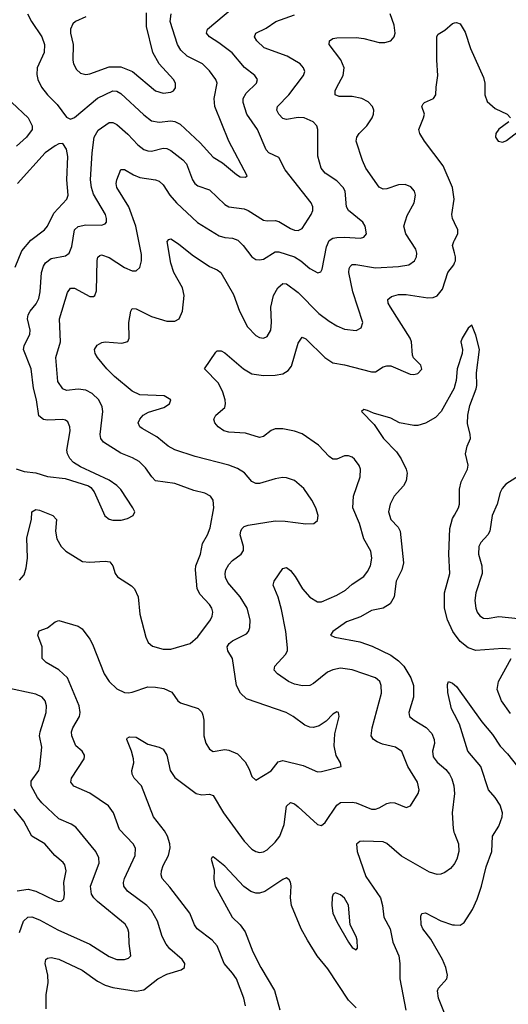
# Model space of a CAD drawing. Header units: inches. Extents: x 990586 to 1117858, y 769490 to 892071.
# Tile 35 of 248: x 1027747 to 1030279, y 853059 to 858159. Entities that reach past the tile are written whole.
import ezdxf

# ---------------------------------------------------------------- set-up
doc = ezdxf.new("R2010")
doc.units = ezdxf.units.IN
doc.header["$MEASUREMENT"] = 0
doc.layers.add('B0825', color=7, linetype='Continuous')
doc.layers.add('B0835', color=7, linetype='Continuous')

msp = doc.modelspace()

# ---------------------------------------------------------------- linework, layer by layer
at = {"layer": 'B0825', "color": 6}
for points, elevation in [([(1027727.8, 855832.2), (1027770, 855819.5), (1027830, 855811.9), (1027890, 855792.8), (1027982, 855782), (1028104, 855744), (1028116.1, 855736.1), (1028133, 855713), (1028188.3, 855588.3), (1028210, 855571.2), (1028230, 855566.5), (1028272.9, 855567.1), (1028304.9, 855575.1), (1028333.9, 855590), (1028343.4, 855610), (1028333.8, 855630), (1028270, 855724.7), (1028250, 855746.1), (1028210, 855773), (1028062.4, 855842.4), (1028025.8, 855865.8), (1028006.6, 855886.6), (1027994.7, 855910), (1027990.5, 855930), (1028008, 856030), (1028006.6, 856050), (1027996.4, 856076.4), (1027984.9, 856084.9), (1027970, 856088.4), (1027890, 856084.7), (1027870, 856087.9), (1027846.5, 856106.5), (1027833, 856190), (1027818.1, 856250), (1027806.5, 856350), (1027767.1, 856450), (1027769.8, 856470), (1027799.5, 856530), (1027800.6, 856550), (1027788, 856610), (1027790, 856630), (1027800.5, 856650), (1027832.2, 856687.8), (1027845.1, 856714.9), (1027853.4, 856750), (1027859.8, 856850), (1027870, 856882.3), (1027880.9, 856899.1), (1027910, 856922), (1027984, 856936), (1028003.7, 856950), (1028016.1, 856983.9), (1028030, 857070), (1028050, 857088.6), (1028090, 857096.4), (1028170, 857095.4), (1028190, 857101.4), (1028196.9, 857110), (1028196.8, 857130), (1028190.6, 857150), (1028130, 857255.4), (1028118.5, 857290), (1028113.6, 857330), (1028121.5, 857470), (1028133, 857550), (1028153.9, 857586.1), (1028210, 857625.7), (1028230, 857627.2), (1028250, 857616), (1028306.7, 857566.7), (1028359.4, 857510), (1028390, 857486.7), (1028410, 857479.2), (1028430, 857478.3), (1028490, 857494.4), (1028510, 857492.2), (1028530, 857480.7), (1028592.3, 857432.3), (1028611.6, 857411.6), (1028641.5, 857330), (1028654.9, 857310), (1028670, 857297.6), (1028730, 857277.3), (1028810, 857202.2), (1028830, 857189.5), (1028910, 857179.7), (1028931.2, 857171.2), (1029010, 857121.1), (1029030, 857116.8), (1029070, 857118.3), (1029090, 857113.1), (1029150, 857076.8), (1029171, 857069), (1029190, 857067.6), (1029210, 857077.2), (1029257.9, 857150), (1029265, 857170), (1029265.2, 857190), (1029257.1, 857210), (1029122, 857382), (1029090, 857444.8), (1029038, 857470), (1029024.6, 857484.6), (1028978.6, 857590), (1028923.8, 857670), (1028904.9, 857730), (1028905.1, 857750), (1028921.1, 857778.9), (1028973.8, 857830), (1028979.5, 857850), (1028965.5, 857870), (1028911, 857911), (1028847, 857987), (1028779.3, 858039.3), (1028730.7, 858070), (1028714.7, 858090), (1028719.9, 858110), (1028850, 858219.3)], 2800), ([(1027745, 855255), (1027770, 855283), (1027780.9, 855319.1), (1027786.9, 855370), (1027784.5, 855475.5), (1027808, 855570), (1027809.5, 855610.5), (1027830, 855621.6), (1027850, 855618.6), (1027918.3, 855590), (1027938.1, 855570), (1027932.1, 855510), (1027939.8, 855470), (1027961.2, 855430), (1027985.3, 855405.3), (1028072.6, 855352.6), (1028109, 855349), (1028190, 855354.9), (1028214.2, 855350), (1028229.4, 855330), (1028240.7, 855290), (1028252.8, 855272.8), (1028325.6, 855225.6), (1028341.1, 855210), (1028361.1, 855170), (1028370, 855080.2), (1028400.3, 854960.3), (1028413.2, 854933.2), (1028434.5, 854914.5), (1028490, 854898.4), (1028530, 854897.7), (1028630, 854928.5), (1028670, 854961.7), (1028735.3, 855050), (1028744.6, 855070), (1028747.5, 855090), (1028742.5, 855110), (1028730.6, 855130), (1028682, 855182), (1028666, 855210), (1028657.4, 855310), (1028659.2, 855330), (1028682.9, 855390), (1028693.5, 855446.5), (1028720.4, 855490), (1028733.1, 855526.9), (1028752.5, 855630), (1028749.3, 855670), (1028735.6, 855690), (1028706.7, 855706.7), (1028650, 855720.1), (1028550, 855755.8), (1028450.9, 855770.9), (1028430.8, 855790.8), (1028398.1, 855838.1), (1028365.8, 855870), (1028331.4, 855890), (1028270, 855914.2), (1028180.5, 855970), (1028167.8, 855990), (1028164, 856010), (1028177.9, 856130), (1028173.8, 856153.8), (1028156.5, 856190), (1028123, 856223), (1028090, 856240.7), (1028050, 856245.1), (1027990, 856238.7), (1027970, 856246.9), (1027944.9, 856284.9), (1027933.5, 856410), (1027957.7, 856490), (1027953.3, 856610), (1027993.8, 856746.2), (1028010, 856769.1), (1028030, 856768.9), (1028110, 856724.9), (1028130, 856724.4), (1028136, 856730), (1028145, 856755), (1028147.9, 856912.1), (1028151.5, 856928.5), (1028162.1, 856937.9), (1028170, 856940.6), (1028210, 856926.4), (1028290, 856876), (1028330, 856858), (1028350, 856857.3), (1028370, 856875.7), (1028378.6, 856910), (1028378.1, 856941.9), (1028348.4, 857090), (1028312, 857190), (1028249.5, 857290.5), (1028246, 857310), (1028249.6, 857330), (1028270, 857382.2), (1028290, 857382.3), (1028335.7, 857355.7), (1028370, 857341.9), (1028449.9, 857329.9), (1028470, 857322.7), (1028490, 857304.1), (1028525.4, 857250), (1028559.4, 857210), (1028667.9, 857107.9), (1028780, 857040), (1028810, 857031.1), (1028850, 857027.6), (1028877, 857017), (1028905.5, 856990), (1028949.8, 856929.8), (1028970, 856916.9), (1028990, 856914.6), (1029010, 856919.1), (1029070, 856956.3), (1029090, 856957.2), (1029170.9, 856930), (1029203, 856910), (1029250, 856870), (1029291.5, 856848.5), (1029307, 856853), (1029313.8, 856866.2), (1029337.2, 856982.8), (1029350, 857015.7), (1029370, 857027.9), (1029390, 857030.3), (1029430, 857033), (1029512.2, 857027.8), (1029530, 857032.1), (1029544.8, 857050), (1029537.6, 857090), (1029525.7, 857110), (1029450, 857170.3), (1029440.7, 857190), (1029433.3, 857270), (1029422.5, 857290), (1029390, 857323.5), (1029330, 857363.9), (1029308.6, 857390), (1029291.4, 857451.4), (1029291.2, 857590), (1029285.8, 857610), (1029266.8, 857630), (1029220.6, 857650), (1029190, 857652.6), (1029130, 857641.6), (1029110, 857647.8), (1029089, 857670), (1029080, 857690), (1029083.6, 857710), (1029140.7, 857770), (1029218, 857870), (1029223.9, 857890), (1029218.2, 857910), (1029199.4, 857930), (1029133.5, 857970), (1029013.3, 858013.3), (1028975, 858050), (1028963.2, 858070), (1028969.9, 858090), (1029024, 858116), (1029074.8, 858150), (1029170, 858184)], 2700), ([(1027787.6, 858190), (1027808.7, 858150), (1027861.8, 858070), (1027875.6, 858030), (1027873.3, 857990), (1027838.1, 857910), (1027835.4, 857875.4), (1027840.3, 857850), (1027859.7, 857810), (1027890, 857769.3), (1027940.1, 857720.1), (1027990, 857653.9), (1028010, 857644.6), (1028030, 857652.5), (1028150, 857753.2), (1028230, 857791), (1028250, 857789), (1028270, 857776.5), (1028390, 857665.5), (1028430, 857635.5), (1028468.9, 857628.9), (1028530, 857635.6), (1028550, 857631.9), (1028577.7, 857617.7), (1028681.3, 857521.3), (1028750, 857447.8), (1028797.8, 857417.8), (1028870, 857356.7), (1028890, 857345.1), (1028917.1, 857342.9), (1028925.6, 857350), (1028831.2, 857530), (1028758.4, 857710), (1028754.7, 857750), (1028770.4, 857830), (1028762.9, 857850), (1028730, 857894.6), (1028694.9, 857930), (1028615.3, 857970), (1028581.3, 858001.3), (1028563.9, 858030), (1028526.6, 858150), (1028532.3, 858190)], 2900), ([(1027884.1, 853035.9), (1027884.4, 853110), (1027894.2, 853170), (1027892, 853210), (1027878.6, 853270), (1027882.5, 853290), (1027890, 853298.4), (1027910, 853301.3), (1027950, 853291.6), (1028070, 853236), (1028150, 853177.9), (1028190, 853158.4), (1028230, 853145.3), (1028350, 853127.3), (1028390, 853134.1), (1028462.7, 853190), (1028510, 853214), (1028582.8, 853237.2), (1028600.8, 853250), (1028601.9, 853270), (1028589.3, 853290), (1028525.3, 853345.3), (1028505.4, 853370), (1028484.8, 853410), (1028460.7, 853490), (1028430, 853544.2), (1028405.7, 853570), (1028304.7, 853644.7), (1028286.5, 853670), (1028284.8, 853690), (1028290.5, 853710), (1028345.1, 853830), (1028346.6, 853866.6), (1028334.2, 853890), (1028264.2, 853964.2), (1028233.3, 854050), (1028207, 854087), (1028110, 854151.6), (1028027.8, 854187.8), (1028011.6, 854210), (1028015.1, 854230), (1028080.4, 854330), (1028081.7, 854341.7), (1028082.6, 854350), (1028070, 854369.9), (1028037.6, 854397.6), (1028016.3, 854450), (1028015.1, 854470), (1028021.4, 854490), (1028057, 854550), (1028059.7, 854570), (1028055.4, 854604.6), (1027994.3, 854750), (1027950, 854791.1), (1027884.7, 854830), (1027862.9, 854850), (1027863.1, 854910), (1027840.9, 854970), (1027847.4, 854992.6), (1027890.4, 855009.6), (1027930, 855040.7), (1027950, 855046.5), (1028050, 855017.1), (1028070, 855003.7), (1028110.5, 854950.5), (1028124.6, 854924.6), (1028185, 854770), (1028211.2, 854730), (1028250, 854692.2), (1028290, 854674.6), (1028310, 854672.2), (1028330, 854674.9), (1028410, 854703.2), (1028450, 854702.2), (1028494.4, 854694.4), (1028535.4, 854675.4), (1028567, 854630), (1028580.4, 854620.4), (1028670.9, 854590.9), (1028690, 854571.7), (1028696.2, 854556.2), (1028700.6, 854530), (1028701.8, 854450), (1028711.9, 854411.9), (1028730, 854380.8), (1028750, 854369), (1028810, 854378.3), (1028830, 854375.9), (1028876.3, 854356.3), (1028914.6, 854314.6), (1028936.2, 854276.2), (1028950, 854238.3), (1028970, 854219.1), (1029050, 854268.6), (1029085.5, 854314.5), (1029110, 854321.3), (1029215.7, 854295.7), (1029290, 854262.5), (1029310, 854263.9), (1029413.3, 854290), (1029408.4, 854310), (1029387.2, 854347.2), (1029377, 854397), (1029380.3, 854459.7), (1029402.5, 854550), (1029398.5, 854570), (1029390, 854574), (1029370, 854560.9), (1029334.1, 854525.9), (1029298.5, 854501.5), (1029270, 854493.1), (1029250, 854493.9), (1029224.1, 854504.1), (1029164.1, 854550), (1029128.5, 854570), (1028921.5, 854641.5), (1028890.9, 854670), (1028870.1, 854710), (1028850.1, 854850), (1028824.9, 854890), (1028822.5, 854910), (1028832.9, 854927.1), (1028850, 854941.2), (1028922.4, 854977.6), (1028933.1, 854990), (1028939.7, 855010), (1028940.5, 855050), (1028924.7, 855110), (1028888.5, 855170), (1028824.5, 855244.5), (1028814.1, 855270), (1028812.2, 855290), (1028815.3, 855310), (1028830, 855337.1), (1028850, 855357.7), (1028894.9, 855390), (1028906.7, 855410), (1028906.7, 855430), (1028889.8, 855490), (1028892.2, 855510), (1028898.6, 855521.4), (1028910, 855533.5), (1028930, 855540.6), (1029070, 855562.4), (1029121.8, 855561.8), (1029230, 855547.4), (1029270.6, 855549.4), (1029290, 855564.7), (1029293, 855590), (1029280.7, 855630), (1029261.2, 855670), (1029219, 855730), (1029170, 855772.2), (1029130, 855786.2), (1029108, 855788), (1029070, 855781.2), (1028990, 855756.3), (1028970, 855755.9), (1028950, 855766.4), (1028911, 855811), (1028875, 855835), (1028830.6, 855850.6), (1028655.5, 855895.5), (1028550, 855930.6), (1028516.5, 855950), (1028457.5, 855997.5), (1028381.1, 856041.1), (1028368.9, 856050), (1028361.2, 856070), (1028368.8, 856090), (1028387.2, 856110), (1028414.5, 856125.5), (1028494.2, 856150), (1028523.8, 856170), (1028530.8, 856190), (1028494.8, 856210), (1028370, 856216.3), (1028330, 856234.2), (1028237.9, 856310), (1028197.6, 856350), (1028150.7, 856410), (1028138.2, 856430), (1028134.5, 856450), (1028147.5, 856472.5), (1028173.2, 856486.8), (1028190.5, 856489.5), (1028275.9, 856484.1), (1028307.9, 856492.1), (1028313.8, 856510), (1028313, 856590), (1028323.1, 856650), (1028330, 856663.6), (1028350, 856661.7), (1028430, 856621.2), (1028510, 856598.2), (1028550, 856596.8), (1028573.6, 856610), (1028590.5, 856649.5), (1028599, 856730), (1028590.9, 856770.9), (1028545.8, 856850), (1028530, 856898.1), (1028510.4, 857009.6), (1028519.9, 857020.1), (1028530, 857023.3), (1028570, 856997.7), (1028640.2, 856940.2), (1028730, 856880.5), (1028770, 856863.1), (1028789.3, 856849.3), (1028855.2, 856735.2), (1028886.5, 856650), (1028928, 856568), (1028970, 856522.3), (1028990, 856512.3), (1029009.9, 856510.1), (1029030, 856518.8), (1029048.6, 856551.4), (1029052.3, 856590), (1029047.9, 856670), (1029061.8, 856730), (1029084.4, 856770), (1029110, 856792.7), (1029130, 856790.7), (1029190, 856745.5), (1029297.4, 856637.4), (1029350, 856597.1), (1029390, 856573), (1029430, 856555.7), (1029490.6, 856549.4), (1029517, 856563), (1029524.7, 856590), (1029472.8, 856750), (1029453, 856850), (1029453.4, 856870), (1029458.8, 856881.2), (1029469.1, 856890.9), (1029488.3, 856891.7), (1029590, 856874.2), (1029710, 856880), (1029762.7, 856890), (1029792.6, 856910), (1029802.5, 856930), (1029804, 856950), (1029799, 856970), (1029748, 857050), (1029737.8, 857090), (1029755.2, 857144.8), (1029791.8, 857210), (1029797.9, 857250), (1029792.1, 857270), (1029772.9, 857292.9), (1029744.6, 857304.6), (1029710, 857303.7), (1029650, 857282.1), (1029630, 857281.6), (1029610, 857291.9), (1029540.7, 857390), (1029522.8, 857430), (1029490, 857530), (1029494, 857550), (1029506, 857570), (1029545.5, 857610), (1029574, 857650), (1029581.1, 857670), (1029581.6, 857690), (1029574.7, 857710), (1029553.3, 857733.3), (1029520.6, 857750), (1029470, 857760.5), (1029401.5, 857761.5), (1029381.8, 857770), (1029381.7, 857790), (1029389.6, 857810), (1029423.3, 857870), (1029428.8, 857910), (1029410.9, 857950.9), (1029350.8, 858030), (1029352.5, 858050), (1029370, 858061.3), (1029390, 858065.4), (1029490, 858067.2), (1029530, 858062.5), (1029610, 858040.8), (1029639.6, 858040.4), (1029670.3, 858050), (1029687.8, 858070), (1029693.3, 858090), (1029687.8, 858130), (1029665.8, 858190)], 2600), ([(1028090, 858174.3), (1028036.1, 858150), (1028022.3, 858137.7), (1028009.5, 858110.5), (1028009.2, 858090), (1028024.6, 858030), (1028021.8, 857950), (1028025.5, 857930), (1028040.8, 857900.8), (1028062, 857882), (1028090, 857875.9), (1028110, 857878.8), (1028210, 857914.1), (1028270, 857915), (1028331, 857890), (1028450, 857790.5), (1028490, 857778), (1028530, 857783), (1028543.9, 857790), (1028554.6, 857805.4), (1028554.7, 857830), (1028543.7, 857850), (1028470.2, 857930.2), (1028436.4, 857990), (1028403.4, 858123.4), (1028404.7, 858195.3)], 3000), ([(1030000, 857107.5), (1029990, 857130), (1029986.3, 857150), (1029998.7, 857230), (1029990.4, 857290), (1029941.7, 857401.7), (1029844.1, 857530), (1029819.9, 857570), (1029815.7, 857590), (1029839.9, 857650), (1029843.7, 857670), (1029831.3, 857710), (1029837.4, 857722.6), (1029844.8, 857730), (1029891.6, 857750), (1029903.4, 857770), (1029904.4, 857810), (1029913.9, 857870), (1029908.8, 857950), (1029908.7, 858071.3), (1029915.8, 858084.2), (1029950, 858104.7), (1029990, 858139), (1030000, 858142)], 2500), ([(1027706.1, 857730), (1027791.1, 857650), (1027811, 857610), (1027810.7, 857590), (1027782.1, 857550), (1027730, 857503.6)], 2800), ([(1027723.7, 856876.3), (1027758.1, 856961.9), (1027803.6, 857016.4), (1027875.4, 857070), (1027890.2, 857089.8), (1027923, 857157), (1027991.6, 857230), (1027998, 857250), (1027990.2, 857330), (1027996.3, 857450), (1027989.2, 857489.2), (1027970, 857517.6), (1027950, 857515.4), (1027930, 857505.9), (1027878.5, 857470), (1027734.7, 857310)], 2900), ([(1030000, 856951.1), (1029990.5, 856990), (1029996, 857010), (1030000, 857017.3)], 2500), ([(1028917.2, 853050), (1028908.7, 853090), (1028869.9, 853189.9), (1028850, 853220.4), (1028807.2, 853270), (1028770, 853362.3), (1028744.6, 853390), (1028667.2, 853450), (1028653.4, 853470), (1028628, 853530), (1028525.3, 853665.3), (1028485.2, 853710), (1028479.7, 853730), (1028481.5, 853750), (1028490, 853776.8), (1028517.9, 853830), (1028526.8, 853870), (1028525.4, 853890), (1028512, 853930), (1028497.2, 853957.2), (1028440.5, 854030), (1028377.6, 854190), (1028340.1, 854230), (1028329.3, 854250), (1028327.9, 854270), (1028337.9, 854310), (1028335.7, 854330), (1028325.5, 854370), (1028301.8, 854430), (1028303.5, 854436.5), (1028315, 854445), (1028350, 854441.7), (1028410, 854406.8), (1028470, 854389.8), (1028490, 854379.5), (1028509.2, 854349.2), (1028527, 854270), (1028550, 854234.1), (1028661.1, 854150), (1028690, 854144.2), (1028730, 854147.5), (1028750, 854140.2), (1028803.4, 854050), (1028910, 853903.4), (1028950, 853862.3), (1028970, 853849.6), (1028990, 853844.3), (1029010, 853847.7), (1029030, 853859), (1029070, 853898.5), (1029094.1, 853930), (1029117.9, 853990), (1029130, 854084.3), (1029150, 854103.2), (1029170, 854097), (1029190, 854081.6), (1029290, 853989.3), (1029310, 853984.5), (1029330, 854001.1), (1029389.4, 854090.6), (1029410, 854103.8), (1029470, 854106.1), (1029490, 854101.9), (1029570, 854069.5), (1029590, 854069.3), (1029610, 854075.9), (1029650, 854098.9), (1029670, 854104.5), (1029690, 854101.6), (1029750, 854077.6), (1029772.7, 854087.3), (1029811.6, 854150), (1029816.3, 854170), (1029808.1, 854210), (1029757.6, 854290), (1029727.9, 854367.9), (1029695.1, 854390), (1029626.8, 854406.8), (1029598.4, 854418.4), (1029579.8, 854430), (1029568.7, 854448.7), (1029573.6, 854490), (1029621.1, 854670), (1029620.5, 854710), (1029612.8, 854730), (1029601.4, 854741.4), (1029589.9, 854750), (1029470, 854791.7), (1029410, 854799.7), (1029370, 854791.4), (1029341.1, 854778.9), (1029270, 854720.2), (1029250, 854710.2), (1029211.5, 854708.5), (1029170, 854717.4), (1029140.6, 854730), (1029082.1, 854770), (1029064.8, 854790), (1029069.5, 854810), (1029124.8, 854870), (1029134.2, 854890), (1029135.4, 854904.6), (1029126.5, 854990), (1029104.2, 855104.2), (1029087, 855167), (1029060.7, 855230), (1029065.6, 855250), (1029110, 855316), (1029130, 855320.8), (1029150, 855305.3), (1029174, 855274), (1029211.5, 855210), (1029250, 855167.5), (1029290, 855143.5), (1029310, 855142.7), (1029390, 855177.6), (1029435.7, 855204.3), (1029470, 855234.8), (1029530, 855274.5), (1029550, 855299.9), (1029565.2, 855330), (1029571.8, 855370), (1029565.9, 855405.9), (1029529.3, 855469.3), (1029508.5, 855550), (1029473.9, 855630), (1029476.3, 855690), (1029511.7, 855791.7), (1029512.4, 855830), (1029506.3, 855850), (1029482.1, 855882.1), (1029470, 855892.3), (1029450, 855899.8), (1029430, 855899.8), (1029390, 855882.2), (1029370, 855881.7), (1029350, 855895.7), (1029295.5, 855955.5), (1029210, 856013.2), (1029170, 856028), (1029110, 856039.2), (1029070, 856039.4), (1029049.3, 856030.7), (1029010, 856000.4), (1028990, 855995.2), (1028916.5, 856016.5), (1028830, 856021.8), (1028804.3, 856030), (1028775.1, 856050), (1028758.1, 856070), (1028752.4, 856090), (1028762.7, 856110), (1028809.2, 856150.8), (1028813.4, 856170), (1028810.9, 856189.1), (1028798.9, 856230), (1028776.9, 856276.9), (1028703.7, 856350), (1028763.5, 856436.5), (1028770, 856443.2), (1028790, 856443.9), (1028810, 856432.5), (1028905.8, 856350), (1028950, 856325.3), (1029010, 856315.6), (1029070, 856317.5), (1029110, 856324.4), (1029138.3, 856341.7), (1029155.6, 856364.4), (1029190, 856484.1), (1029210, 856514.9), (1029230, 856506.7), (1029328.4, 856408.4), (1029370, 856380.7), (1029430, 856371.7), (1029570, 856334.6), (1029590, 856334.7), (1029630, 856360.2), (1029650, 856366.8), (1029670, 856365.3), (1029770, 856322.7), (1029790, 856321.6), (1029810, 856327), (1029830, 856348.3), (1029825.9, 856370), (1029788.2, 856408.2), (1029781.8, 856421.8), (1029777.4, 856490), (1029771.1, 856510), (1029667.5, 856670), (1029656, 856690), (1029653.9, 856710), (1029674.4, 856725.6), (1029710, 856735.5), (1029750, 856734.7), (1029862.5, 856717.5), (1029890, 856720.6), (1029910, 856729.4), (1029937, 856763), (1029964.9, 856850), (1029996.1, 856890), (1030000, 856899.3)], 2500), ([(1030000, 856259.3), (1029997.5, 856250), (1029930.2, 856130), (1029901.3, 856098.7), (1029850, 856068.3), (1029810, 856057.1), (1029790, 856057), (1029714.3, 856070), (1029670, 856094.1), (1029580.6, 856120.6), (1029550, 856135.2), (1029530, 856140.1), (1029517.8, 856130), (1029582.9, 856062.9), (1029631.4, 855990), (1029700.3, 855920.3), (1029724.1, 855884.1), (1029750.2, 855830), (1029754.9, 855810), (1029749.2, 855770), (1029735.4, 855744.6), (1029686.8, 855690), (1029666.2, 855650), (1029658.5, 855610), (1029670, 855570), (1029707.5, 855530), (1029718, 855510), (1029734.9, 855345.1), (1029726.8, 855310), (1029697.5, 855250), (1029687.1, 855170), (1029667.1, 855132.9), (1029630.9, 855110), (1029570, 855098), (1029513.6, 855066.4), (1029440.4, 855039.6), (1029369.2, 854990), (1029356.9, 854970), (1029379.6, 854959.6), (1029510, 854936.3), (1029573.4, 854913.4), (1029670, 854867.3), (1029710, 854838.1), (1029737.8, 854810), (1029773.9, 854750), (1029788.3, 854710), (1029786.7, 854650), (1029762.8, 854570), (1029767.5, 854550), (1029790.9, 854530.9), (1029853.3, 854493.3), (1029882.1, 854462.1), (1029895.2, 854430), (1029895.8, 854410), (1029886, 854370), (1029890, 854340.3), (1029910, 854313.1), (1029954.4, 854274.4), (1029974.7, 854250), (1029986.6, 854226.6), (1029996.2, 854190), (1029999.6, 854150), (1029987.3, 854050), (1029993.3, 853970), (1029997, 853950), (1030000, 853942.7)], 2400), ([(1030000, 854978.4), (1029991.5, 854990), (1029964.3, 855050), (1029948.8, 855110), (1029948.6, 855190), (1029976.1, 855290), (1029970.9, 855390.9), (1029975.8, 855524.2), (1029990, 855574.5), (1030000, 855592.8)], 2400), ([(1027745.4, 853430), (1027767.1, 853490), (1027789.7, 853510.3), (1027810, 853511.7), (1027850, 853496.6), (1027944.1, 853444.1), (1028110.7, 853370.7), (1028210, 853306.6), (1028250, 853290.2), (1028290.7, 853290), (1028310, 853297), (1028323.5, 853310), (1028314.2, 853374.2), (1028312.1, 853430), (1028307.2, 853450), (1028293, 853473), (1028150, 853591.6), (1028130.7, 853610), (1028118.5, 853630), (1028113.8, 853670), (1028158.3, 853790), (1028157, 853817), (1028141.8, 853850), (1028036.8, 853976.8), (1028012.6, 853992.6), (1027950, 854018.7), (1027862.1, 854102.1), (1027839.3, 854130), (1027805.5, 854190), (1027806.3, 854213.7), (1027845.5, 854270), (1027851.7, 854290), (1027860.8, 854390), (1027849.8, 854450), (1027852.3, 854470), (1027884.2, 854570), (1027885.4, 854605.4), (1027878.9, 854630), (1027862.6, 854650), (1027830, 854666), (1027670, 854700.3)], 2700), ([(1030000, 854560.7), (1029984.5, 854590), (1029965.7, 854674.3), (1029963.9, 854716.1), (1029969, 854731), (1029990, 854722.8), (1030000, 854713.9)], 2300), ([(1027732.9, 853647.1), (1027790, 853654.5), (1027830, 853645), (1027930, 853596.2), (1027950, 853591.9), (1027965.8, 853594.2), (1027975.5, 853604.5), (1027979.6, 853630), (1027975.9, 853690), (1027987, 853750), (1027980.5, 853780.5), (1027972.5, 853792.5), (1027929.2, 853830), (1027877.1, 853890), (1027810, 853930), (1027767.6, 854007.6), (1027717.3, 854070)], 2800), ([(1030000, 853787.6), (1029997.4, 853782.6), (1029978.5, 853761.5), (1029950, 853740.9), (1029930, 853732.3), (1029910, 853731.3), (1029870, 853743.1), (1029725.7, 853825.7), (1029650, 853890.9), (1029630, 853899.4), (1029530, 853903.8), (1029510, 853901.3), (1029492.7, 853887.3), (1029496.4, 853850), (1029541, 853721), (1029616.7, 853610), (1029627.5, 853570), (1029634, 853510), (1029667.4, 853450), (1029680.9, 853380.9), (1029711.6, 853310), (1029717.1, 853270), (1029717.2, 853190), (1029748.2, 853028.2)], 2400), ([(1029490, 853041), (1029450, 853080.8), (1029343.2, 853243.2), (1029288.2, 853310), (1029238.4, 853390), (1029205.7, 853450), (1029155.7, 853570), (1029150.9, 853610), (1029152.8, 853672.8), (1029150, 853691.8), (1029143, 853703), (1029130, 853713.2), (1029110, 853705.2), (1029016.6, 853643.4), (1028990, 853633.8), (1028970, 853634.2), (1028943.8, 853643.8), (1028908.6, 853668.6), (1028810, 853774.3), (1028750, 853822.2), (1028742.1, 853817.9), (1028739.8, 853810), (1028755, 853755), (1028753, 853707), (1028759.4, 853670), (1028847.9, 853510), (1028890, 853469.7), (1028914.6, 853434.6), (1028955.5, 853330), (1028996.3, 853250), (1029067.8, 853130), (1029094.8, 853030)], 2400), ([(1030000, 852931.1), (1029964.8, 852970), (1029916.8, 853090), (1029912.1, 853127.9), (1029917.3, 853142.7), (1029960.3, 853190), (1029963.7, 853210), (1029955.1, 853250), (1029938.1, 853290), (1029876.8, 853396.8), (1029836.6, 853450), (1029828, 853470), (1029825.6, 853514.4), (1029830.4, 853529.6), (1029850, 853532.2), (1029930, 853491.8), (1029990, 853469.8), (1030000, 853469.7)], 2300)]:
    msp.add_lwpolyline(points, dxfattribs=dict(at, elevation=elevation))
at = {"layer": 'B0825', "color": 6, "elevation": 2500}
msp.add_lwpolyline([(1029383.9, 853636.1), (1029370.7, 853629.3), (1029366.3, 853613.7), (1029364.7, 853570), (1029370.1, 853530), (1029390, 853485.4), (1029450, 853380.7), (1029470, 853352.4), (1029490, 853340.6), (1029497.6, 853350), (1029495.5, 853390), (1029489.9, 853410), (1029459.3, 853470), (1029450, 853572.2), (1029430, 853608.5), (1029410, 853625.6)], close=True, dxfattribs=at)
at = {"layer": 'B0835', "color": 6}
for points, elevation in [([(1030000, 858142), (1030010, 858144.9), (1030030, 858138), (1030054.8, 858094.8), (1030083, 858010), (1030150, 857859.2), (1030156.8, 857830), (1030156.6, 857770), (1030170, 857735.3), (1030210, 857699.9), (1030273.2, 857670), (1030289.5, 857650)], 2500), ([(1030281.3, 857630), (1030230, 857592), (1030214, 857570), (1030212.8, 857550), (1030226.6, 857530), (1030250, 857524.4), (1030270, 857532.6), (1030330, 857579.2)], 2500), ([(1030000, 857017.3), (1030017.6, 857050), (1030016.7, 857070), (1030000, 857107.5)], 2500), ([(1030000, 856899.3), (1030004.5, 856910), (1030005.2, 856930), (1030000, 856951.1)], 2500), ([(1030000, 855592.8), (1030020.2, 855630), (1030026.3, 855650), (1030026.7, 855726.7), (1030034.8, 855765.2), (1030068.2, 855830), (1030070.7, 855850.7), (1030057.4, 855910), (1030065.1, 855950), (1030082.4, 855990), (1030081.8, 856010), (1030067.7, 856067.7), (1030069.3, 856110), (1030080.2, 856159.8), (1030112.6, 856247.4), (1030115.2, 856264.8), (1030113.5, 856330), (1030130, 856450), (1030110, 856525.7), (1030090, 856576.5), (1030070, 856560.7), (1030038.9, 856510), (1030033.6, 856490), (1030041.7, 856450), (1030040.1, 856430), (1030014.2, 856350), (1030008.2, 856290), (1030000, 856259.3)], 2400), ([(1030350, 855806.5), (1030266.9, 855753.1), (1030246.7, 855730), (1030237.5, 855710), (1030221.7, 855650), (1030195.4, 855590), (1030182.6, 855510), (1030172.9, 855490), (1030135.8, 855450), (1030126, 855430), (1030124.6, 855390), (1030142.4, 855330), (1030144.2, 855290), (1030110.2, 855190), (1030105, 855150), (1030110, 855110), (1030118.2, 855090), (1030131.4, 855071.4), (1030150, 855059.6), (1030170, 855057.3), (1030230, 855068.3), (1030330, 855056.6)], 2500), ([(1030290, 854898.3), (1030250, 854902.4), (1030110, 854892), (1030070, 854905.1), (1030030, 854937.6), (1030000, 854978.4)], 2400), ([(1030290, 854565.1), (1030244.2, 854630), (1030221.2, 854690), (1030228.1, 854730), (1030293.2, 854850)], 2400), ([(1030000, 854713.9), (1030010, 854705), (1030142, 854522), (1030196.5, 854456.5), (1030235.9, 854395.9), (1030275.4, 854355.4), (1030326.3, 854290)], 2300), ([(1030000, 853469.7), (1030030, 853469.2), (1030050, 853481.8), (1030092.9, 853550), (1030117.2, 853602.8), (1030139.1, 853670), (1030163.9, 853770), (1030193.4, 853850), (1030197.3, 853930), (1030230, 853981.5), (1030247.2, 854030), (1030248.2, 854050), (1030237.5, 854090), (1030210.6, 854130), (1030175.4, 854170), (1030135.8, 854290), (1030069.8, 854370), (1030026.7, 854510), (1030000, 854560.7)], 2300), ([(1030000, 853942.7), (1030021.5, 853890), (1030023.2, 853850), (1030011.8, 853810), (1030000, 853787.6)], 2400)]:
    msp.add_lwpolyline(points, dxfattribs=dict(at, elevation=elevation))

doc.saveas('drawing.dxf')
